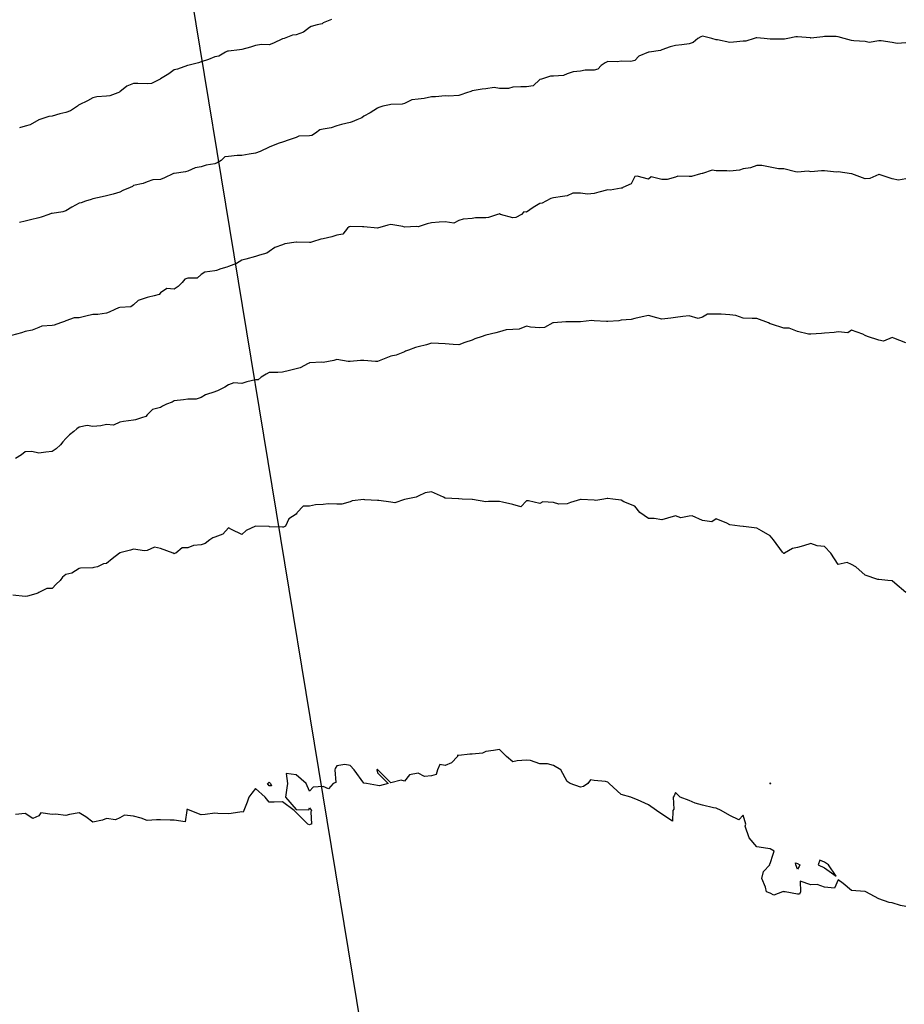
# Model space of a CAD drawing. Header units: inches. Extents: x 158323 to 160611, y 432808 to 437248.
# Tile 210 of 228: x 159635 to 159667, y 437117 to 437153. Entities that reach past the tile are written whole.
import ezdxf

# ---------------------------------------------------------------- set-up
doc = ezdxf.new("R2010")
doc.units = ezdxf.units.IN
doc.header["$MEASUREMENT"] = 0
doc.linetypes.add('CENTER', pattern=[0])
for name, color, linetype, lineweight in [('Hoogtelijn-bestaand 13.00 M', 7, 'Continuous', 15), ('Hoogtelijn-bestaand 14.00 M', 7, 'Continuous', 15), ('Hoogtelijn-bestaand 15.00 M', 7, 'Continuous', 15), ('Hoogtelijn-bestaand 16.00 M', 7, 'Continuous', 15), ('Hoogtelijn-bestaand 17.00 M', 7, 'Continuous', 15), ('Hoogtelijn-bestaand 18.00 M', 7, 'Continuous', 15), ('Profielen', 3, 'Continuous', 60)]:
    doc.layers.add(name, color=color, linetype=linetype, lineweight=lineweight)

msp = doc.modelspace()

# ---------------------------------------------------------------- linework, layer by layer
at = {"layer": 'Hoogtelijn-bestaand 13.00 M', "color": 252, "linetype": 'Continuous', "lineweight": 25}
msp.add_polyline3d([(159646.054, 437152.946, 13), (159645.75, 437152.827, 13), (159645.707, 437152.793, 13), (159645.531, 437152.75, 13), (159645.308, 437152.692, 13), (159645.25, 437152.655, 13), (159645.019, 437152.481, 13), (159644.75, 437152.385, 13), (159644.622, 437152.378, 13), (159644.303, 437152.25, 13), (159644.262, 437152.238, 13), (159644.25, 437152.234, 13), (159643.919, 437152.081, 13), (159643.75, 437152.018, 13), (159643.471, 437152.029, 13), (159643.25, 437151.997, 13), (159643.067, 437151.933, 13), (159642.75, 437151.847, 13), (159642.665, 437151.835, 13), (159642.25, 437151.789, 13), (159642.217, 437151.783, 13), (159642.141, 437151.75, 13), (159641.904, 437151.596, 13), (159641.75, 437151.572, 13), (159641.522, 437151.478, 13), (159641.25, 437151.392, 13), (159641.148, 437151.352, 13), (159640.75, 437151.253, 13), (159640.747, 437151.253, 13), (159640.739, 437151.25, 13), (159640.376, 437151.124, 13), (159640.25, 437151.095, 13), (159640.052, 437150.948, 13), (159639.75, 437150.76, 13), (159639.742, 437150.758, 13), (159639.728, 437150.75, 13), (159639.412, 437150.588, 13), (159639.25, 437150.581, 13), (159638.907, 437150.593, 13), (159638.75, 437150.586, 13), (159638.507, 437150.493, 13), (159638.25, 437150.283, 13), (159638.23, 437150.27, 13), (159638.168, 437150.25, 13), (159637.87, 437150.13, 13), (159637.75, 437150.117, 13), (159637.399, 437150.101, 13), (159637.25, 437150.06, 13), (159637.049, 437149.951, 13), (159636.75, 437149.802, 13), (159636.716, 437149.784, 13), (159636.679, 437149.75, 13), (159636.42, 437149.58, 13), (159636.25, 437149.518, 13), (159636.032, 437149.468, 13), (159635.75, 437149.378, 13), (159635.63, 437149.37, 13), (159635.26, 437149.25, 13), (159635.253, 437149.247, 13), (159635.25, 437149.247, 13), (159634.933, 437149.067, 13), (159634.75, 437149.016, 13), (159634.547, 437148.953, 13)], dxfattribs=at)
at = {"layer": 'Hoogtelijn-bestaand 14.00 M', "color": 252, "linetype": 'Continuous', "lineweight": 25}
msp.add_polyline3d([(159667.25, 437152.091, 14), (159666.937, 437152.063, 14), (159666.75, 437152.098, 14), (159666.34, 437152.16, 14), (159666.25, 437152.17, 14), (159665.896, 437152.104, 14), (159665.75, 437152.138, 14), (159665.334, 437152.166, 14), (159665.25, 437152.176, 14), (159664.974, 437152.25, 14), (159664.75, 437152.315, 14), (159664.679, 437152.321, 14), (159664.25, 437152.321, 14), (159664.193, 437152.307, 14), (159663.75, 437152.268, 14), (159663.731, 437152.269, 14), (159663.25, 437152.311, 14), (159663.188, 437152.312, 14), (159662.896, 437152.25, 14), (159662.775, 437152.225, 14), (159662.75, 437152.227, 14), (159662.271, 437152.23, 14), (159662.25, 437152.226, 14), (159662.019, 437152.25, 14), (159661.75, 437152.278, 14), (159661.723, 437152.277, 14), (159661.653, 437152.25, 14), (159661.342, 437152.158, 14), (159661.25, 437152.147, 14), (159660.889, 437152.111, 14), (159660.75, 437152.103, 14), (159660.298, 437152.202, 14), (159660.25, 437152.207, 14), (159660.088, 437152.25, 14), (159659.75, 437152.335, 14), (159659.687, 437152.313, 14), (159659.573, 437152.25, 14), (159659.397, 437152.103, 14), (159659.25, 437152.057, 14), (159658.984, 437152.016, 14), (159658.75, 437151.989, 14), (159658.554, 437151.946, 14), (159658.25, 437151.826, 14), (159658.195, 437151.805, 14), (159657.781, 437151.75, 14), (159657.754, 437151.746, 14), (159657.75, 437151.745, 14), (159657.402, 437151.599, 14), (159657.25, 437151.441, 14), (159657.101, 437151.399, 14), (159656.75, 437151.414, 14), (159656.609, 437151.391, 14), (159656.25, 437151.397, 14), (159656.151, 437151.349, 14), (159656.01, 437151.25, 14), (159655.885, 437151.115, 14), (159655.75, 437151.086, 14), (159655.419, 437151.081, 14), (159655.25, 437151.044, 14), (159654.979, 437151.021, 14), (159654.75, 437150.95, 14), (159654.612, 437150.888, 14), (159654.25, 437150.854, 14), (159654.142, 437150.858, 14), (159653.81, 437150.75, 14), (159653.761, 437150.739, 14), (159653.75, 437150.731, 14), (159653.498, 437150.502, 14), (159653.25, 437150.465, 14), (159653.037, 437150.463, 14), (159652.75, 437150.449, 14), (159652.59, 437150.41, 14), (159652.25, 437150.403, 14), (159652.06, 437150.44, 14), (159651.75, 437150.396, 14), (159651.62, 437150.38, 14), (159651.25, 437150.323, 14), (159651.203, 437150.297, 14), (159651.042, 437150.25, 14), (159650.831, 437150.169, 14), (159650.75, 437150.151, 14), (159650.374, 437150.126, 14), (159650.25, 437150.131, 14), (159649.898, 437150.102, 14), (159649.75, 437150.096, 14), (159649.471, 437150.03, 14), (159649.25, 437150.017, 14), (159649.018, 437149.982, 14), (159648.75, 437149.856, 14), (159648.669, 437149.831, 14), (159648.25, 437149.82, 14), (159648.192, 437149.808, 14), (159647.947, 437149.75, 14), (159647.8, 437149.701, 14), (159647.75, 437149.684, 14), (159647.488, 437149.512, 14), (159647.25, 437149.38, 14), (159647.176, 437149.324, 14), (159646.985, 437149.25, 14), (159646.824, 437149.177, 14), (159646.75, 437149.148, 14), (159646.427, 437149.073, 14), (159646.25, 437149.028, 14), (159646.042, 437148.958, 14), (159645.75, 437148.906, 14), (159645.622, 437148.878, 14), (159645.461, 437148.75, 14), (159645.333, 437148.668, 14), (159645.25, 437148.656, 14), (159644.849, 437148.651, 14), (159644.75, 437148.601, 14), (159644.49, 437148.51, 14), (159644.25, 437148.43, 14), (159644.119, 437148.381, 14), (159643.786, 437148.25, 14), (159643.76, 437148.24, 14), (159643.75, 437148.24, 14), (159643.422, 437148.078, 14), (159643.25, 437148.016, 14), (159643.023, 437147.977, 14), (159642.75, 437147.932, 14), (159642.57, 437147.93, 14), (159642.25, 437147.893, 14), (159642.116, 437147.885, 14), (159641.981, 437147.75, 14), (159641.836, 437147.664, 14), (159641.75, 437147.628, 14), (159641.43, 437147.57, 14), (159641.25, 437147.509, 14), (159641.024, 437147.476, 14), (159640.75, 437147.353, 14), (159640.673, 437147.327, 14), (159640.25, 437147.27, 14), (159640.229, 437147.271, 14), (159640.204, 437147.25, 14), (159639.888, 437147.112, 14), (159639.75, 437147.042, 14), (159639.467, 437147.033, 14), (159639.25, 437146.965, 14), (159639.1, 437146.901, 14), (159638.75, 437146.82, 14), (159638.707, 437146.793, 14), (159638.623, 437146.75, 14), (159638.354, 437146.646, 14), (159638.25, 437146.581, 14), (159638, 437146.5, 14), (159637.75, 437146.443, 14), (159637.588, 437146.412, 14), (159637.25, 437146.331, 14), (159637.188, 437146.312, 14), (159636.975, 437146.25, 14), (159636.813, 437146.187, 14), (159636.75, 437146.17, 14), (159636.472, 437146.028, 14), (159636.25, 437145.89, 14), (159636.143, 437145.857, 14), (159635.75, 437145.793, 14), (159635.715, 437145.785, 14), (159635.622, 437145.75, 14), (159635.342, 437145.658, 14), (159635.25, 437145.635, 14), (159634.945, 437145.555, 14), (159634.75, 437145.508, 14), (159634.537, 437145.463, 14)], dxfattribs=at)
at = {"layer": 'Hoogtelijn-bestaand 15.00 M', "color": 252, "linetype": 'Continuous', "lineweight": 25}
msp.add_polyline3d([(159667.25, 437147.076, 15), (159666.983, 437147.017, 15), (159666.75, 437147.076, 15), (159666.269, 437147.231, 15), (159666.25, 437147.234, 15), (159665.922, 437147.078, 15), (159665.75, 437147.067, 15), (159665.26, 437147.25, 15), (159665.25, 437147.256, 15), (159665.242, 437147.258, 15), (159664.75, 437147.328, 15), (159664.689, 437147.311, 15), (159664.25, 437147.37, 15), (159664.136, 437147.364, 15), (159663.75, 437147.328, 15), (159663.648, 437147.352, 15), (159663.25, 437147.316, 15), (159663.178, 437147.323, 15), (159662.75, 437147.443, 15), (159662.555, 437147.445, 15), (159662.25, 437147.506, 15), (159661.935, 437147.565, 15), (159661.75, 437147.566, 15), (159661.524, 437147.476, 15), (159661.25, 437147.445, 15), (159661.109, 437147.391, 15), (159660.75, 437147.357, 15), (159660.639, 437147.361, 15), (159660.25, 437147.371, 15), (159660.109, 437147.391, 15), (159659.75, 437147.271, 15), (159659.732, 437147.268, 15), (159659.673, 437147.25, 15), (159659.344, 437147.156, 15), (159659.25, 437147.162, 15), (159658.835, 437147.165, 15), (159658.75, 437147.138, 15), (159658.448, 437147.052, 15), (159658.25, 437147.052, 15), (159657.853, 437147.147, 15), (159657.75, 437147.056, 15), (159657.333, 437147.167, 15), (159657.25, 437147.162, 15), (159657.12, 437146.88, 15), (159656.812, 437146.75, 15), (159656.778, 437146.722, 15), (159656.75, 437146.73, 15), (159656.345, 437146.655, 15), (159656.25, 437146.669, 15), (159655.925, 437146.575, 15), (159655.75, 437146.531, 15), (159655.5, 437146.5, 15), (159655.25, 437146.537, 15), (159654.96, 437146.54, 15), (159654.75, 437146.443, 15), (159654.583, 437146.417, 15), (159654.25, 437146.366, 15), (159654.154, 437146.346, 15), (159653.971, 437146.25, 15), (159653.831, 437146.17, 15), (159653.75, 437146.157, 15), (159653.492, 437146.008, 15), (159653.25, 437145.844, 15), (159653.148, 437145.852, 15), (159653.07, 437145.75, 15), (159652.858, 437145.642, 15), (159652.75, 437145.633, 15), (159652.297, 437145.75, 15), (159652.25, 437145.776, 15), (159652.229, 437145.771, 15), (159652.183, 437145.75, 15), (159651.854, 437145.646, 15), (159651.75, 437145.635, 15), (159651.372, 437145.628, 15), (159651.25, 437145.607, 15), (159650.914, 437145.586, 15), (159650.75, 437145.537, 15), (159650.569, 437145.431, 15), (159650.25, 437145.487, 15), (159650.033, 437145.467, 15), (159649.75, 437145.442, 15), (159649.591, 437145.409, 15), (159649.25, 437145.303, 15), (159649.195, 437145.305, 15), (159648.75, 437145.289, 15), (159648.691, 437145.309, 15), (159648.25, 437145.386, 15), (159648.137, 437145.363, 15), (159647.75, 437145.25, 15), (159647.25, 437145.296, 15), (159647.204, 437145.296, 15), (159646.75, 437145.308, 15), (159646.703, 437145.297, 15), (159646.651, 437145.25, 15), (159646.47, 437145.03, 15), (159646.25, 437144.987, 15), (159646.067, 437144.933, 15), (159645.75, 437144.854, 15), (159645.657, 437144.843, 15), (159645.355, 437144.75, 15), (159645.28, 437144.721, 15), (159645.25, 437144.719, 15), (159644.766, 437144.734, 15), (159644.75, 437144.737, 15), (159644.329, 437144.671, 15), (159644.25, 437144.638, 15), (159643.963, 437144.537, 15), (159643.75, 437144.39, 15), (159643.669, 437144.331, 15), (159643.4, 437144.25, 15), (159643.283, 437144.217, 15), (159643.25, 437144.198, 15), (159642.889, 437144.111, 15), (159642.75, 437144.067, 15), (159642.556, 437143.944, 15), (159642.25, 437143.837, 15), (159642.192, 437143.808, 15), (159641.976, 437143.75, 15), (159641.811, 437143.689, 15), (159641.75, 437143.671, 15), (159641.379, 437143.621, 15), (159641.25, 437143.539, 15), (159641.096, 437143.404, 15), (159640.75, 437143.404, 15), (159640.64, 437143.361, 15), (159640.541, 437143.25, 15), (159640.403, 437143.097, 15), (159640.25, 437143.002, 15), (159639.978, 437143.022, 15), (159639.75, 437142.865, 15), (159639.693, 437142.807, 15), (159639.507, 437142.75, 15), (159639.301, 437142.699, 15), (159639.25, 437142.692, 15), (159638.92, 437142.58, 15), (159638.75, 437142.418, 15), (159638.651, 437142.349, 15), (159638.25, 437142.318, 15), (159638.19, 437142.31, 15), (159638.062, 437142.25, 15), (159637.845, 437142.155, 15), (159637.75, 437142.112, 15), (159637.438, 437142.062, 15), (159637.25, 437142.057, 15), (159636.993, 437142.007, 15), (159636.75, 437141.942, 15), (159636.558, 437141.942, 15), (159636.25, 437141.833, 15), (159636.2, 437141.8, 15), (159636.058, 437141.75, 15), (159635.827, 437141.673, 15), (159635.75, 437141.653, 15), (159635.372, 437141.628, 15), (159635.25, 437141.579, 15), (159635.013, 437141.487, 15), (159634.75, 437141.433, 15), (159634.62, 437141.38, 15), (159634.25, 437141.293, 15)], dxfattribs=at)
at = {"layer": 'Hoogtelijn-bestaand 16.00 M', "color": 252, "linetype": 'Continuous', "lineweight": 25}
msp.add_polyline3d([(159667.25, 437141.017, 16), (159666.807, 437141.193, 16), (159666.75, 437141.209, 16), (159666.424, 437141.076, 16), (159666.25, 437141.114, 16), (159665.836, 437141.25, 16), (159665.75, 437141.288, 16), (159665.667, 437141.333, 16), (159665.25, 437141.49, 16), (159665.116, 437141.384, 16), (159664.75, 437141.419, 16), (159664.601, 437141.399, 16), (159664.25, 437141.375, 16), (159664.142, 437141.358, 16), (159663.75, 437141.333, 16), (159663.662, 437141.338, 16), (159663.25, 437141.432, 16), (159662.946, 437141.554, 16), (159662.75, 437141.559, 16), (159662.295, 437141.705, 16), (159662.25, 437141.716, 16), (159662.186, 437141.75, 16), (159661.75, 437141.912, 16), (159661.583, 437141.917, 16), (159661.25, 437141.923, 16), (159660.977, 437142.023, 16), (159660.75, 437142.053, 16), (159660.43, 437142.07, 16), (159660.25, 437142.074, 16), (159659.93, 437142.07, 16), (159659.75, 437141.963, 16), (159659.591, 437141.909, 16), (159659.25, 437142.016, 16), (159659.017, 437141.983, 16), (159658.75, 437141.952, 16), (159658.574, 437141.926, 16), (159658.25, 437141.885, 16), (159658.064, 437141.936, 16), (159657.75, 437142.032, 16), (159657.518, 437141.982, 16), (159657.25, 437141.92, 16), (159657.117, 437141.883, 16), (159656.75, 437141.848, 16), (159656.665, 437141.835, 16), (159656.25, 437141.802, 16), (159656.201, 437141.799, 16), (159655.75, 437141.827, 16), (159655.66, 437141.84, 16), (159655.25, 437141.791, 16), (159655.21, 437141.79, 16), (159654.75, 437141.794, 16), (159654.702, 437141.798, 16), (159654.25, 437141.76, 16), (159654.242, 437141.758, 16), (159654.221, 437141.75, 16), (159653.922, 437141.578, 16), (159653.75, 437141.575, 16), (159653.404, 437141.597, 16), (159653.25, 437141.627, 16), (159652.977, 437141.523, 16), (159652.75, 437141.512, 16), (159652.507, 437141.494, 16), (159652.25, 437141.422, 16), (159652.116, 437141.384, 16), (159651.75, 437141.297, 16), (159651.718, 437141.283, 16), (159651.614, 437141.25, 16), (159651.341, 437141.16, 16), (159651.25, 437141.112, 16), (159650.974, 437141.026, 16), (159650.75, 437140.946, 16), (159650.544, 437140.956, 16), (159650.25, 437140.974, 16), (159650.005, 437140.995, 16), (159649.75, 437141, 16), (159649.562, 437140.938, 16), (159649.25, 437140.874, 16), (159649.151, 437140.849, 16), (159648.896, 437140.75, 16), (159648.791, 437140.709, 16), (159648.75, 437140.68, 16), (159648.437, 437140.563, 16), (159648.25, 437140.523, 16), (159648.055, 437140.445, 16), (159647.75, 437140.326, 16), (159647.674, 437140.326, 16), (159647.25, 437140.362, 16), (159647.13, 437140.37, 16), (159646.75, 437140.328, 16), (159646.675, 437140.325, 16), (159646.25, 437140.401, 16), (159646.138, 437140.362, 16), (159645.75, 437140.293, 16), (159645.695, 437140.305, 16), (159645.25, 437140.277, 16), (159645.232, 437140.268, 16), (159645.193, 437140.25, 16), (159644.901, 437140.099, 16), (159644.75, 437140.059, 16), (159644.5, 437140, 16), (159644.25, 437139.938, 16), (159644.074, 437139.926, 16), (159643.75, 437139.926, 16), (159643.64, 437139.86, 16), (159643.466, 437139.75, 16), (159643.347, 437139.653, 16), (159643.25, 437139.648, 16), (159642.927, 437139.573, 16), (159642.75, 437139.519, 16), (159642.455, 437139.545, 16), (159642.25, 437139.463, 16), (159642.123, 437139.377, 16), (159641.848, 437139.25, 16), (159641.781, 437139.22, 16), (159641.75, 437139.208, 16), (159641.406, 437139.094, 16), (159641.25, 437138.994, 16), (159641.058, 437138.942, 16), (159640.75, 437138.942, 16), (159640.591, 437138.909, 16), (159640.25, 437138.87, 16), (159640.173, 437138.827, 16), (159639.966, 437138.75, 16), (159639.822, 437138.678, 16), (159639.75, 437138.632, 16), (159639.447, 437138.554, 16), (159639.25, 437138.354, 16), (159639.202, 437138.299, 16), (159639.05, 437138.25, 16), (159638.825, 437138.176, 16), (159638.75, 437138.158, 16), (159638.383, 437138.117, 16), (159638.25, 437138.089, 16), (159638.017, 437137.983, 16), (159637.75, 437138.002, 16), (159637.541, 437137.959, 16), (159637.25, 437137.927, 16), (159637.036, 437137.964, 16), (159636.75, 437137.907, 16), (159636.662, 437137.838, 16), (159636.546, 437137.75, 16), (159636.385, 437137.615, 16), (159636.25, 437137.486, 16), (159636.143, 437137.357, 16), (159636.056, 437137.25, 16), (159635.901, 437137.099, 16), (159635.75, 437137.011, 16), (159635.513, 437136.987, 16), (159635.25, 437136.944, 16), (159635, 437137, 16), (159634.75, 437136.995, 16), (159634.616, 437136.884, 16), (159634.393, 437136.75, 16)], dxfattribs=at)
at = {"layer": 'Hoogtelijn-bestaand 17.00 M', "color": 252, "linetype": 'Continuous', "lineweight": 25}
msp.add_polyline3d([(159667.25, 437131.804, 17), (159666.85, 437132.15, 17), (159666.75, 437132.236, 17), (159666.583, 437132.25, 17), (159666.25, 437132.277, 17), (159666.219, 437132.281, 17), (159665.75, 437132.444, 17), (159665.409, 437132.75, 17), (159665.25, 437132.836, 17), (159665.091, 437132.909, 17), (159664.75, 437132.833, 17), (159664.487, 437133.25, 17), (159664.25, 437133.495, 17), (159663.98, 437133.52, 17), (159663.75, 437133.606, 17), (159663.473, 437133.527, 17), (159663.25, 437133.466, 17), (159663.071, 437133.429, 17), (159662.777, 437133.25, 17), (159662.76, 437133.24, 17), (159662.75, 437133.242, 17), (159662.739, 437133.25, 17), (159662.705, 437133.295, 17), (159662.37, 437133.75, 17), (159662.25, 437133.897, 17), (159661.927, 437134.073, 17), (159661.75, 437134.176, 17), (159661.266, 437134.235, 17), (159661.25, 437134.232, 17), (159661.125, 437134.25, 17), (159660.75, 437134.305, 17), (159660.643, 437134.357, 17), (159660.25, 437134.521, 17), (159660.086, 437134.415, 17), (159659.75, 437134.465, 17), (159659.365, 437134.635, 17), (159659.25, 437134.622, 17), (159658.943, 437134.557, 17), (159658.75, 437134.632, 17), (159658.459, 437134.541, 17), (159658.25, 437134.487, 17), (159657.966, 437134.534, 17), (159657.75, 437134.531, 17), (159657.438, 437134.75, 17), (159657.25, 437134.989, 17), (159656.846, 437135.154, 17), (159656.75, 437135.21, 17), (159656.438, 437135.25, 17), (159656.25, 437135.273, 17), (159656.228, 437135.272, 17), (159656.1, 437135.25, 17), (159655.807, 437135.193, 17), (159655.75, 437135.205, 17), (159655.264, 437135.236, 17), (159655.25, 437135.232, 17), (159654.872, 437135.128, 17), (159654.75, 437135.069, 17), (159654.444, 437135.056, 17), (159654.25, 437135.122, 17), (159653.857, 437135.143, 17), (159653.75, 437135.083, 17), (159653.321, 437135.179, 17), (159653.25, 437135.188, 17), (159653.039, 437134.961, 17), (159652.75, 437135.047, 17), (159652.361, 437135.139, 17), (159652.25, 437135.166, 17), (159651.844, 437135.156, 17), (159651.75, 437135.154, 17), (159651.265, 437135.235, 17), (159651.25, 437135.235, 17), (159650.875, 437135.25, 17), (159650.75, 437135.258, 17), (159650.743, 437135.257, 17), (159650.25, 437135.289, 17), (159650.185, 437135.315, 17), (159649.75, 437135.515, 17), (159649.518, 437135.482, 17), (159649.25, 437135.356, 17), (159649.184, 437135.316, 17), (159648.812, 437135.25, 17), (159648.76, 437135.24, 17), (159648.75, 437135.237, 17), (159648.389, 437135.111, 17), (159648.25, 437135.139, 17), (159647.797, 437135.203, 17), (159647.75, 437135.194, 17), (159647.282, 437135.218, 17), (159647.25, 437135.228, 17), (159646.821, 437135.179, 17), (159646.75, 437135.148, 17), (159646.443, 437135.057, 17), (159646.25, 437135.06, 17), (159645.927, 437135.073, 17), (159645.75, 437135.053, 17), (159645.466, 437135.035, 17), (159645.25, 437134.991, 17), (159645.014, 437134.987, 17), (159644.794, 437134.75, 17), (159644.776, 437134.724, 17), (159644.75, 437134.689, 17), (159644.485, 437134.515, 17), (159644.359, 437134.25, 17), (159644.284, 437134.216, 17), (159644.25, 437134.213, 17), (159643.773, 437134.227, 17), (159643.75, 437134.232, 17), (159643.25, 437134.25, 17), (159642.906, 437134.094, 17), (159642.75, 437133.942, 17), (159642.371, 437134.129, 17), (159642.25, 437134.19, 17), (159642.049, 437133.951, 17), (159641.75, 437133.843, 17), (159641.676, 437133.824, 17), (159641.565, 437133.75, 17), (159641.393, 437133.607, 17), (159641.25, 437133.561, 17), (159640.958, 437133.542, 17), (159640.75, 437133.447, 17), (159640.544, 437133.456, 17), (159640.317, 437133.25, 17), (159640.262, 437133.238, 17), (159640.25, 437133.229, 17), (159640.209, 437133.25, 17), (159639.75, 437133.429, 17), (159639.529, 437133.471, 17), (159639.25, 437133.354, 17), (159639.156, 437133.344, 17), (159638.75, 437133.404, 17), (159638.639, 437133.361, 17), (159638.25, 437133.26, 17), (159638.243, 437133.257, 17), (159638.229, 437133.25, 17), (159637.962, 437133.038, 17), (159637.75, 437132.869, 17), (159637.637, 437132.863, 17), (159637.417, 437132.75, 17), (159637.282, 437132.719, 17), (159637.25, 437132.706, 17), (159636.799, 437132.701, 17), (159636.75, 437132.683, 17), (159636.479, 437132.521, 17), (159636.25, 437132.461, 17), (159636.135, 437132.365, 17), (159636.045, 437132.25, 17), (159635.892, 437132.108, 17), (159635.75, 437131.955, 17), (159635.552, 437131.948, 17), (159635.25, 437131.805, 17), (159635.224, 437131.776, 17), (159635.146, 437131.75, 17), (159634.834, 437131.666, 17), (159634.75, 437131.654, 17), (159634.293, 437131.707, 17)], dxfattribs=at)
at = {"layer": 'Hoogtelijn-bestaand 18.00 M', "color": 252, "linetype": 'Continuous', "lineweight": 25}
msp.add_polyline3d([(159667.25, 437120.214, 18), (159667.05, 437120.25, 18), (159666.75, 437120.344, 18), (159666.639, 437120.361, 18), (159666.25, 437120.5, 18), (159665.773, 437120.75, 18), (159665.75, 437120.766, 18), (159665.74, 437120.761, 18), (159665.25, 437120.799, 18), (159664.938, 437121.062, 18), (159664.75, 437121.19, 18), (159664.614, 437120.886, 18), (159664.25, 437120.926, 18), (159663.983, 437121.017, 18), (159663.75, 437121.009, 18), (159663.355, 437121.145, 18), (159663.365, 437120.75, 18), (159663.329, 437120.671, 18), (159663.25, 437120.668, 18), (159662.8, 437120.75, 18), (159662.75, 437120.758, 18), (159662.733, 437120.767, 18), (159662.7, 437120.75, 18), (159662.375, 437120.625, 18), (159662.25, 437120.698, 18), (159662.109, 437120.75, 18), (159662.077, 437120.923, 18), (159661.939, 437121.25, 18), (159662, 437121.5, 18), (159662.233, 437121.75, 18), (159662.224, 437121.776, 18), (159662.25, 437121.8, 18), (159662.36, 437122.14, 18), (159662.391, 437122.25, 18), (159662.25, 437122.338, 18), (159662.154, 437122.346, 18), (159661.75, 437122.411, 18), (159661.475, 437122.75, 18), (159661.318, 437123.182, 18), (159661.347, 437123.25, 18), (159661.25, 437123.583, 18), (159661.092, 437123.408, 18), (159660.75, 437123.564, 18), (159660.44, 437123.75, 18), (159660.25, 437123.841, 18), (159660.153, 437123.847, 18), (159659.75, 437123.95, 18), (159659.475, 437124.025, 18), (159659.25, 437124.125, 18), (159658.929, 437124.25, 18), (159658.75, 437124.422, 18), (159658.704, 437124.296, 18), (159658.661, 437124.25, 18), (159658.692, 437123.808, 18), (159658.653, 437123.75, 18), (159658.641, 437123.359, 18), (159658.25, 437123.625, 18), (159658.055, 437123.75, 18), (159657.75, 437123.967, 18), (159657.352, 437124.148, 18), (159657.25, 437124.182, 18), (159657.103, 437124.25, 18), (159656.75, 437124.349, 18), (159656.308, 437124.75, 18), (159656.25, 437124.804, 18), (159656.172, 437124.828, 18), (159655.75, 437124.865, 18), (159655.615, 437124.885, 18), (159655.511, 437124.75, 18), (159655.357, 437124.643, 18), (159655.25, 437124.621, 18), (159654.867, 437124.75, 18), (159654.75, 437124.83, 18), (159654.519, 437125.25, 18), (159654.25, 437125.417, 18), (159654.024, 437125.476, 18), (159653.75, 437125.479, 18), (159653.395, 437125.605, 18), (159653.25, 437125.614, 18), (159652.907, 437125.593, 18), (159652.75, 437125.546, 18), (159652.516, 437125.75, 18), (159652.25, 437126.005, 18), (159652.031, 437125.969, 18), (159651.75, 437125.93, 18), (159651.632, 437125.869, 18), (159651.25, 437125.836, 18), (159651.166, 437125.834, 18), (159650.75, 437125.782, 18), (159650.709, 437125.791, 18), (159650.708, 437125.75, 18), (159650.481, 437125.519, 18), (159650.25, 437125.414, 18), (159650.048, 437125.452, 18), (159649.966, 437125.25, 18), (159649.917, 437125.083, 18), (159649.75, 437125.028, 18), (159649.494, 437125.007, 18), (159649.25, 437125.136, 18), (159648.933, 437125.067, 18), (159648.75, 437124.839, 18), (159648.625, 437124.875, 18), (159648.25, 437124.77, 18), (159647.77, 437125.25, 18), (159647.75, 437125.263, 18), (159647.736, 437125.264, 18), (159647.732, 437125.25, 18), (159647.75, 437125.15, 18), (159648.15, 437124.75, 18), (159647.83, 437124.67, 18), (159647.75, 437124.681, 18), (159647.35, 437124.75, 18), (159647.25, 437124.768, 18), (159646.889, 437125.25, 18), (159646.75, 437125.411, 18), (159646.542, 437125.458, 18), (159646.25, 437125.4, 18), (159646.193, 437125.307, 18), (159646.18, 437125.25, 18), (159646.213, 437124.787, 18), (159646.114, 437124.75, 18), (159645.94, 437124.56, 18), (159645.75, 437124.639, 18), (159645.382, 437124.619, 18), (159645.25, 437124.472, 18), (159645.115, 437124.75, 18), (159644.75, 437125.071, 18), (159644.385, 437125.115, 18), (159644.436, 437124.75, 18), (159644.41, 437124.59, 18), (159644.355, 437124.25, 18), (159644.75, 437123.791, 18), (159645.222, 437123.778, 18), (159645.25, 437123.85, 18), (159645.312, 437123.75, 18), (159645.295, 437123.705, 18), (159645.315, 437123.25, 18), (159645.266, 437123.234, 18), (159645.25, 437123.231, 18), (159645.179, 437123.25, 18), (159644.75, 437123.679, 18), (159644.675, 437123.75, 18), (159644.25, 437124.077, 18), (159643.935, 437124.065, 18), (159643.75, 437124.065, 18), (159643.607, 437124.25, 18), (159643.25, 437124.562, 18), (159643.11, 437124.391, 18), (159643.01, 437124.25, 18), (159642.943, 437124.057, 18), (159642.82, 437123.75, 18), (159642.802, 437123.698, 18), (159642.75, 437123.703, 18), (159642.359, 437123.641, 18), (159642.25, 437123.628, 18), (159641.857, 437123.643, 18), (159641.75, 437123.651, 18), (159641.397, 437123.603, 18), (159641.25, 437123.589, 18), (159640.841, 437123.75, 18), (159640.75, 437123.794, 18), (159640.713, 437123.787, 18), (159640.718, 437123.75, 18), (159640.659, 437123.341, 18), (159640.25, 437123.401, 18), (159640.101, 437123.399, 18), (159639.75, 437123.41, 18), (159639.596, 437123.404, 18), (159639.25, 437123.385, 18), (159639.026, 437123.474, 18), (159638.75, 437123.548, 18), (159638.417, 437123.583, 18), (159638.25, 437123.478, 18), (159638.089, 437123.411, 18), (159637.75, 437123.464, 18), (159637.606, 437123.394, 18), (159637.25, 437123.326, 18), (159636.985, 437123.515, 18), (159636.75, 437123.667, 18), (159636.39, 437123.61, 18), (159636.25, 437123.568, 18), (159635.875, 437123.625, 18), (159635.75, 437123.605, 18), (159635.327, 437123.673, 18), (159635.25, 437123.56, 18), (159635.04, 437123.46, 18), (159634.75, 437123.643, 18), (159634.395, 437123.605, 18)], dxfattribs=at)
for points in [[(159643.691, 437124.75, 18), (159643.726, 437124.774, 18), (159643.75, 437124.795, 18), (159643.806, 437124.75, 18), (159643.841, 437124.659, 18), (159643.75, 437124.667, 18)], [(159662.237, 437124.75, 18), (159662.244, 437124.756, 18), (159662.25, 437124.77, 18), (159662.263, 437124.75, 18), (159662.256, 437124.744, 18), (159662.25, 437124.742, 18)], [(159663.176, 437121.824, 18), (159663.25, 437121.795, 18), (159663.337, 437121.75, 18), (159663.312, 437121.688, 18), (159663.25, 437121.583, 18), (159663.195, 437121.75, 18)], [(159664.014, 437121.75, 18), (159664.25, 437121.638, 18), (159664.675, 437121.325, 18), (159664.392, 437121.75, 18), (159664.25, 437121.844, 18), (159664.073, 437121.927, 18)]]:
    msp.add_polyline3d(points, close=True, dxfattribs=at)
at = {"layer": 'Profielen', "color": 4, "linetype": 'CENTER', "lineweight": 25, "ltscale": 5}
msp.add_line((159696.66, 436814.902, 5.62), (159635.137, 437188.827, 5.62), dxfattribs=at)

doc.saveas('drawing.dxf')
